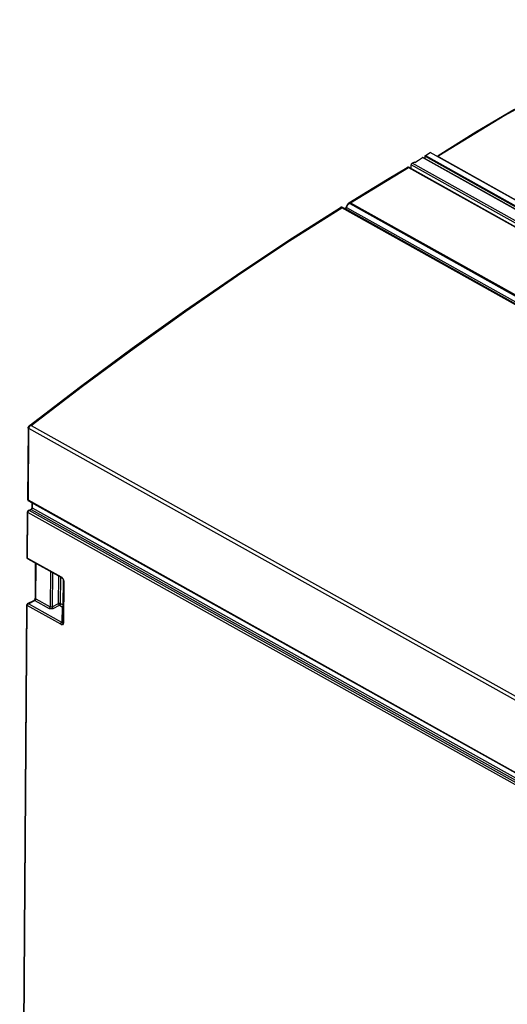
# Model space of a CAD drawing. Extents: x 0 to 420, y 0 to 297.
# Tile 21 of 37: x 321 to 337, y 116 to 150. Entities that reach past the tile are written whole.
import ezdxf

# ---------------------------------------------------------------- set-up
doc = ezdxf.new("R2010")
doc.units = 0
doc.header["$LTSCALE"] = 23.1
doc.layers.get('0').update_dxf_attribs({"linetype": 'CONTINUOUS'})

msp = doc.modelspace()

# ---------------------------------------------------------------- linework, layer by layer
at = {"color": 7, "linetype": 'CONTINUOUS'}
for p, q in [((336.35, 145.832), (335.071, 145.03)), ((352.817, 134.762), (334.547, 144.972)), ((334.625, 144.929), (334.625, 145.014)), ((334.638, 145.038), (334.798, 145.142)), ((352.814, 135.074), (334.798, 145.142)), ((334.096, 144.631), (382.374, 117.651)), ((334.155, 144.598), (334.159, 144.719)), ((334.191, 144.775), (334.254, 144.817)), ((334.282, 144.802), (334.254, 144.817)), ((331.812, 143.286), (331.809, 143.287)), ((331.826, 143.28), (331.822, 143.282)), ((331.826, 143.28), (331.912, 143.243)), ((331.911, 143.243), (331.912, 143.243)), ((331.93, 143.249), (331.996, 143.378)), ((331.93, 143.249), (331.93, 143.249)), ((321.17, 135.807), (321.152, 133.385)), ((321.177, 133.34), (369.818, 106.158)), ((321.294, 133.275), (321.293, 133.097)), ((321.137, 131.41), (321.148, 132.963)), ((321.176, 133.007), (321.266, 133.053)), ((321.138, 131.4), (321.137, 131.41)), ((321.162, 131.366), (322.296, 130.732)), ((321.413, 130.038), (321.422, 131.221)), ((322.368, 130.637), (322.358, 129.202)), ((321.152, 129.85), (321.367, 129.961)), ((320.882, 97.366), (321.125, 129.806)), ((322.358, 129.202), (322.358, 129.201))]:
    msp.add_line(p, q, dxfattribs=at)
at = {"color": 9, "linetype": 'CONTINUOUS'}
for p, q in [((352.795, 134.766), (334.536, 144.97)), ((334.625, 145.014), (352.794, 134.861)), ((334.638, 145.038), (352.793, 134.892)), ((335.089, 145.028), (335.079, 145.017)), ((335.089, 144.994), (335.079, 144.985)), ((335.089, 144.994), (352.805, 135.093)), ((333.086, 144.04), (334.07, 144.628)), ((334.07, 144.628), (382.348, 117.648)), ((382.507, 117.7), (334.159, 144.719)), ((382.539, 117.756), (334.191, 144.775)), ((332.104, 143.438), (333.086, 144.04)), ((380.079, 116.291), (331.801, 143.271)), ((331.822, 143.282), (331.826, 143.28)), ((380.105, 116.295), (331.827, 143.276)), ((331.829, 143.279), (331.832, 143.278)), ((331.829, 143.279), (331.832, 143.278)), ((331.912, 143.243), (331.914, 143.241)), ((331.912, 143.243), (331.914, 143.241)), ((331.914, 143.241), (380.227, 116.242)), ((331.914, 143.241), (331.92, 143.24)), ((331.92, 143.24), (331.926, 143.24)), ((331.926, 143.24), (331.934, 143.242)), ((331.965, 143.274), (332.013, 143.367)), ((331.965, 143.274), (380.278, 116.274)), ((332.079, 143.409), (380.357, 116.429)), ((332.104, 143.438), (380.382, 116.457)), ((321.275, 135.89), (369.553, 108.909)), ((321.184, 135.789), (321.166, 133.366)), ((321.185, 135.798), (369.482, 108.806)), ((321.166, 133.366), (369.806, 106.183)), ((321.308, 133.267), (321.307, 133.102)), ((321.151, 131.391), (321.163, 132.944)), ((369.768, 105.78), (321.163, 132.944)), ((321.199, 133.004), (321.271, 133.041)), ((369.804, 105.841), (321.199, 133.004)), ((321.271, 133.041), (369.911, 105.858)), ((321.307, 133.102), (369.947, 105.919)), ((321.137, 131.41), (321.137, 131.408)), ((321.151, 131.391), (322.285, 130.757)), ((321.161, 131.366), (321.162, 131.366)), ((321.427, 130.019), (321.436, 131.213)), ((321.923, 130.941), (321.914, 129.747)), ((321.993, 130.901), (321.985, 129.746)), ((322.2, 129.857), (322.207, 130.782)), ((322.271, 129.856), (322.277, 130.742)), ((322.361, 129.806), (322.367, 130.646)), ((322.382, 130.618), (322.372, 129.183)), ((321.175, 129.848), (321.391, 129.959)), ((322.309, 129.214), (321.175, 129.848)), ((321.391, 129.959), (321.878, 129.686)), ((321.427, 130.019), (321.914, 129.747)), ((321.985, 129.746), (322.2, 129.857)), ((322.271, 129.856), (322.361, 129.806)), ((320.896, 97.347), (321.139, 129.787)), ((322.273, 129.154), (321.139, 129.787)), ((322.019, 129.684), (322.235, 129.795)), ((322.235, 129.795), (322.325, 129.745)), ((322.325, 129.745), (322.309, 129.214))]:
    msp.add_line(p, q, dxfattribs=at)
for points in [[(344.058, 149.641), (341.821, 148.711), (339.576, 147.63), (337.33, 146.401), (335.089, 145.028)], [(335.071, 145.03), (335.076, 145.032), (335.089, 145.028)], [(335.079, 145.017), (335.078, 145.005), (335.089, 144.994)], [(334.022, 144.632), (334.029, 144.635), (334.038, 144.637), (334.048, 144.636), (334.059, 144.633), (334.07, 144.628)], [(334.096, 144.631), (334.091, 144.633), (334.084, 144.633), (334.077, 144.632), (334.07, 144.628)], [(321.275, 135.89), (323.014, 137.222), (324.76, 138.514), (326.512, 139.766), (328.271, 140.976), (330.034, 142.145), (331.801, 143.271)], [(331.801, 143.271), (331.792, 143.276), (331.783, 143.28), (331.776, 143.282), (331.77, 143.283), (331.765, 143.282), (331.765, 143.282)], [(331.801, 143.271), (331.808, 143.275), (331.815, 143.277), (331.821, 143.277), (331.827, 143.276)], [(331.827, 143.276), (331.823, 143.278), (331.819, 143.28), (331.816, 143.282), (331.815, 143.283), (331.814, 143.284), (331.815, 143.284), (331.817, 143.284), (331.821, 143.282)], [(331.93, 143.249), (331.934, 143.256), (331.938, 143.263), (331.943, 143.268), (331.948, 143.272), (331.953, 143.275), (331.957, 143.275), (331.961, 143.275), (331.965, 143.274)], [(331.934, 143.242), (331.94, 143.246), (331.947, 143.251), (331.954, 143.258), (331.96, 143.265), (331.965, 143.274)], [(331.996, 143.378), (331.996, 143.377), (331.998, 143.376), (332.001, 143.373), (332.006, 143.37), (332.013, 143.367)], [(332.013, 143.367), (332.018, 143.377), (332.025, 143.386), (332.032, 143.394), (332.039, 143.401), (332.047, 143.406), (332.054, 143.41), (332.061, 143.412), (332.068, 143.412), (332.074, 143.412), (332.079, 143.409)], [(332.047, 143.436), (332.049, 143.436), (332.06, 143.442), (332.071, 143.444), (332.083, 143.444), (332.094, 143.442), (332.104, 143.438)], [(332.104, 143.438), (332.097, 143.432), (332.09, 143.426), (332.084, 143.418), (332.079, 143.409)], [(321.217, 135.855), (321.206, 135.844), (321.198, 135.833), (321.191, 135.821), (321.187, 135.809), (321.185, 135.798)], [(321.275, 135.89), (321.259, 135.891), (321.244, 135.89), (321.23, 135.887), (321.217, 135.883), (321.207, 135.877), (321.203, 135.874)], [(321.275, 135.89), (321.259, 135.883), (321.244, 135.875), (321.229, 135.866), (321.217, 135.855)], [(321.184, 135.789), (321.178, 135.793), (321.173, 135.797), (321.171, 135.803), (321.17, 135.807)], [(321.174, 135.811), (321.172, 135.819), (321.172, 135.826), (321.172, 135.827)], [(321.185, 135.798), (321.178, 135.804), (321.174, 135.811)], [(321.185, 135.798), (321.184, 135.793), (321.184, 135.789)], [(321.166, 133.366), (321.16, 133.37), (321.155, 133.374), (321.152, 133.38), (321.152, 133.385)], [(321.166, 133.366), (321.166, 133.359), (321.168, 133.352), (321.17, 133.347), (321.174, 133.343), (321.177, 133.34)], [(321.148, 132.963), (321.149, 132.958), (321.152, 132.952), (321.157, 132.948), (321.163, 132.944)], [(321.163, 132.944), (321.163, 132.952), (321.165, 132.961), (321.169, 132.97), (321.173, 132.979), (321.179, 132.987), (321.185, 132.994), (321.192, 133), (321.199, 133.004)], [(321.176, 133.007), (321.179, 133.008), (321.185, 133.009), (321.192, 133.007), (321.199, 133.004)], [(321.271, 133.041), (321.268, 133.043), (321.265, 133.045), (321.263, 133.047), (321.263, 133.049), (321.263, 133.051), (321.264, 133.052), (321.266, 133.053)], [(321.271, 133.041), (321.278, 133.046), (321.284, 133.052), (321.291, 133.059), (321.296, 133.067), (321.301, 133.075), (321.304, 133.084), (321.306, 133.093), (321.307, 133.102)], [(321.307, 133.102), (321.304, 133.104), (321.301, 133.104), (321.298, 133.105), (321.296, 133.104), (321.294, 133.103), (321.293, 133.1), (321.293, 133.097)], [(321.137, 131.408), (321.138, 131.403), (321.141, 131.398), (321.145, 131.394), (321.151, 131.391)], [(321.151, 131.391), (321.152, 131.383), (321.154, 131.376), (321.157, 131.37), (321.161, 131.366)], [(322.319, 130.732), (322.303, 130.746), (322.285, 130.757)], [(322.296, 130.732), (322.295, 130.733), (322.291, 130.737), (322.287, 130.742), (322.285, 130.749), (322.285, 130.757)], [(322.377, 130.648), (322.373, 130.66), (322.366, 130.674), (322.358, 130.688), (322.347, 130.703), (322.334, 130.718), (322.319, 130.732)], [(322.368, 130.637), (322.369, 130.632), (322.372, 130.627), (322.376, 130.622), (322.382, 130.618)], [(322.382, 130.618), (322.382, 130.627), (322.38, 130.637), (322.377, 130.648)], [(321.139, 129.787), (321.14, 129.796), (321.142, 129.805), (321.145, 129.814), (321.15, 129.822), (321.155, 129.83), (321.161, 129.837), (321.168, 129.843), (321.175, 129.848)], [(321.152, 129.85), (321.156, 129.851), (321.162, 129.852), (321.168, 129.851), (321.175, 129.848)], [(321.391, 129.959), (321.384, 129.962), (321.377, 129.963), (321.371, 129.962), (321.367, 129.961)], [(321.427, 130.019), (321.426, 130.012), (321.425, 130.005), (321.423, 129.998), (321.42, 129.991), (321.416, 129.984), (321.412, 129.978), (321.407, 129.972), (321.402, 129.966), (321.396, 129.962), (321.391, 129.959)], [(321.413, 130.038), (321.414, 130.033), (321.416, 130.028), (321.421, 130.023), (321.427, 130.019)], [(322.2, 129.857), (322.208, 129.86), (322.216, 129.862), (322.226, 129.864), (322.236, 129.864), (322.245, 129.864), (322.255, 129.862), (322.263, 129.859), (322.271, 129.856)], [(322.235, 129.795), (322.228, 129.8), (322.221, 129.806), (322.215, 129.813), (322.21, 129.821), (322.206, 129.83), (322.203, 129.839), (322.201, 129.848), (322.2, 129.857)], [(322.271, 129.856), (322.27, 129.847), (322.268, 129.838), (322.265, 129.829), (322.26, 129.821), (322.255, 129.813), (322.248, 129.806), (322.242, 129.8), (322.235, 129.795)], [(321.139, 129.787), (321.133, 129.791), (321.129, 129.795), (321.126, 129.799), (321.125, 129.804), (321.125, 129.806)], [(321.878, 129.686), (321.885, 129.691), (321.891, 129.697), (321.898, 129.704), (321.903, 129.712), (321.908, 129.72), (321.911, 129.729), (321.913, 129.738), (321.914, 129.747)], [(322.019, 129.684), (322.007, 129.679), (321.993, 129.675), (321.979, 129.672), (321.964, 129.67), (321.948, 129.67), (321.932, 129.671), (321.917, 129.673), (321.903, 129.676), (321.889, 129.681), (321.878, 129.686)], [(321.914, 129.747), (321.92, 129.744), (321.926, 129.742), (321.934, 129.74), (321.941, 129.739), (321.949, 129.739), (321.957, 129.739), (321.964, 129.74), (321.972, 129.741), (321.979, 129.743), (321.985, 129.746)], [(321.985, 129.746), (321.985, 129.737), (321.987, 129.728), (321.99, 129.719), (321.995, 129.711), (322, 129.702), (322.006, 129.695), (322.012, 129.689), (322.019, 129.684)], [(322.325, 129.745), (322.332, 129.749), (322.338, 129.755), (322.345, 129.762), (322.35, 129.77), (322.355, 129.779), (322.358, 129.788), (322.36, 129.797), (322.361, 129.806)], [(322.362, 129.759), (322.36, 129.757), (322.352, 129.752), (322.344, 129.748), (322.334, 129.746), (322.325, 129.745)], [(322.273, 129.154), (322.273, 129.162), (322.276, 129.171), (322.279, 129.18), (322.283, 129.189), (322.289, 129.197), (322.295, 129.204), (322.302, 129.21), (322.309, 129.214)], [(322.273, 129.154), (322.291, 129.145), (322.307, 129.14), (322.322, 129.137), (322.335, 129.138), (322.346, 129.141), (322.355, 129.145), (322.361, 129.151), (322.366, 129.159), (322.369, 129.166), (322.371, 129.174), (322.372, 129.183)], [(322.309, 129.214), (322.318, 129.205), (322.326, 129.198), (322.333, 129.193), (322.34, 129.189), (322.345, 129.188), (322.349, 129.188), (322.353, 129.189), (322.355, 129.191), (322.356, 129.194), (322.357, 129.198), (322.358, 129.201)], [(322.372, 129.183), (322.366, 129.187), (322.361, 129.192), (322.358, 129.197), (322.358, 129.202)]]:
    msp.add_lwpolyline(points, dxfattribs=at)
at = {"color": 7, "linetype": 'CONTINUOUS'}
for points in [[(344.041, 149.644), (342.764, 149.131), (341.483, 148.568), (340.2, 147.956), (338.916, 147.295), (337.632, 146.587), (336.35, 145.832)], [(334.282, 144.802), (334.409, 144.886), (334.536, 144.97)], [(334.536, 144.97), (334.539, 144.972), (334.543, 144.973), (334.546, 144.973), (334.547, 144.972)], [(334.625, 145.014), (334.626, 145.019), (334.627, 145.023), (334.629, 145.027), (334.631, 145.031), (334.635, 145.035), (334.638, 145.038)], [(335.071, 145.03), (335.069, 145.029), (335.059, 145.02), (335.051, 145.011), (335.046, 145.003)], [(332.047, 143.436), (332.689, 143.83), (333.356, 144.235), (334.022, 144.632)], [(334.057, 144.642), (334.043, 144.64), (334.031, 144.637), (334.022, 144.632)], [(334.096, 144.631), (334.084, 144.637), (334.07, 144.641), (334.057, 144.642)], [(334.159, 144.719), (334.16, 144.728), (334.163, 144.737), (334.167, 144.746), (334.172, 144.755), (334.177, 144.763), (334.184, 144.77), (334.191, 144.775)], [(321.203, 135.874), (322.944, 137.209), (324.701, 138.51), (326.466, 139.771), (328.236, 140.989), (330.012, 142.165), (331.765, 143.282)], [(331.809, 143.287), (331.806, 143.288), (331.802, 143.289), (331.797, 143.29), (331.791, 143.29), (331.785, 143.289), (331.779, 143.288), (331.772, 143.286), (331.766, 143.283), (331.765, 143.282)], [(331.822, 143.282), (331.818, 143.284), (331.815, 143.285), (331.812, 143.286)], [(331.93, 143.249), (331.93, 143.249), (331.928, 143.247), (331.926, 143.246), (331.923, 143.244), (331.92, 143.243), (331.917, 143.242), (331.914, 143.242), (331.912, 143.243), (331.912, 143.243)], [(332.047, 143.436), (332.033, 143.426), (332.021, 143.414), (332.009, 143.399), (331.999, 143.383), (331.996, 143.378)], [(321.203, 135.874), (321.202, 135.873), (321.191, 135.864), (321.183, 135.853), (321.177, 135.842), (321.173, 135.83), (321.172, 135.827)], [(321.172, 135.827), (321.17, 135.812), (321.17, 135.807)], [(321.152, 133.385), (321.152, 133.376), (321.155, 133.367), (321.158, 133.359)], [(321.158, 133.359), (321.163, 133.352), (321.17, 133.346), (321.177, 133.34)], [(321.176, 133.007), (321.169, 133.002), (321.162, 132.996), (321.156, 132.988), (321.152, 132.979), (321.149, 132.97), (321.148, 132.963)], [(321.293, 133.097), (321.292, 133.091), (321.29, 133.082), (321.287, 133.074), (321.282, 133.067), (321.277, 133.061), (321.271, 133.056), (321.266, 133.053)], [(321.151, 131.374), (321.145, 131.382), (321.141, 131.39), (321.138, 131.4)], [(321.162, 131.366), (321.158, 131.368), (321.151, 131.374)], [(322.296, 130.732), (322.304, 130.727), (322.311, 130.722), (322.318, 130.717), (322.325, 130.711), (322.331, 130.705), (322.338, 130.698), (322.343, 130.691), (322.349, 130.684), (322.353, 130.677), (322.357, 130.67), (322.361, 130.663), (322.364, 130.656), (322.366, 130.65), (322.367, 130.644), (322.368, 130.64), (322.368, 130.637)], [(321.152, 129.85), (321.147, 129.847), (321.14, 129.841), (321.134, 129.834), (321.129, 129.825), (321.126, 129.816), (321.125, 129.806)], [(321.367, 129.961), (321.372, 129.964), (321.377, 129.968), (321.383, 129.973)], [(321.383, 129.973), (321.389, 129.98), (321.395, 129.988), (321.401, 129.997), (321.405, 130.006), (321.409, 130.015), (321.411, 130.024), (321.412, 130.032), (321.413, 130.038)]]:
    msp.add_lwpolyline(points, dxfattribs=at)

doc.saveas('drawing.dxf')
